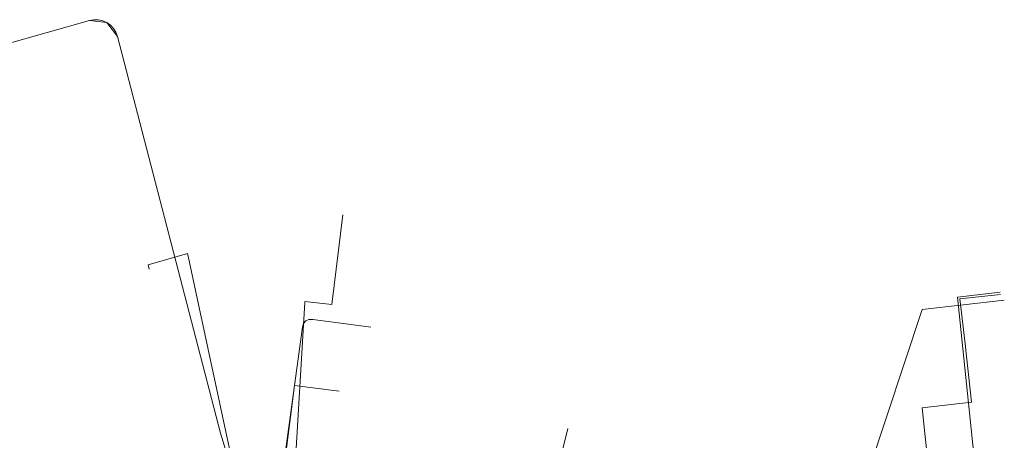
# Model space of a CAD drawing. Header units: metres. Extents: x 191553 to 192958, y 309510 to 310004.
# Tile 36 of 52: x 192048 to 192092, y 309837 to 309855. Entities that reach past the tile are written whole.
import ezdxf
from ezdxf.lldxf.tags import DXFTag

# ---------------------------------------------------------------- set-up
doc = ezdxf.new("R2010")
doc.units = ezdxf.units.M
for name, color, linetype, lineweight in [('B-WE-KL-ET_LS_ENEXIS NETBEHEER BV-G', 190, 'KL-LS-N', 18), ('B-WE-KL-ET_LS_KABELBED_ENEXIS NETBEHEER BV-G', 190, 'Continuous', 18), ('B-WE-KL-GAS_LD_OVERIG_15_ENEXIS NETBEHEER BV-G', 50, 'KL-GAS-LD-N', 18), ('B-WE-KL-GAS_LD_OVERIG_22_ENEXIS NETBEHEER BV-G', 50, 'KL-GAS-LD-N', 18), ('B-WE-KL-GAS_LD_POLYETHYLEEN PE_25_ENEXIS NETBEHEER BV-G', 50, 'KL-GAS-LD-N', 18), ('B-WE-KL-WATER_25_NV WATERLEIDINGMAATSCHAPPIJ LIMBURG-G', 170, 'KL-WATER-N', 18), ('B-WE-KL-WATER_32_NV WATERLEIDINGMAATSCHAPPIJ LIMBURG-G', 170, 'KL-WATER-N', 18), ('B-WE-KL-WATER_50_NV WATERLEIDINGMAATSCHAPPIJ LIMBURG-G', 170, 'KL-WATER-N', 18)]:
    doc.layers.add(name, color=color, linetype=linetype, lineweight=lineweight)
doc.styles.get("Standard").update_dxf_attribs({"font": 'arial.ttf'})
tags = doc.linetypes.add('KL-GAS-LD-N', pattern='A,4,-1,[69,NLCS.SHX,S=0.5,R=0,X=0,Y=0],-1,4,-1,["L",Standard,S=1,R=0,X=0.25,Y=-0.5],-2', length=13).pattern_tags.tags
tags[18] = DXFTag(74, 10)
tags = doc.linetypes.add('KL-LS-N', pattern='A,4,-1,[103,NLCS.SHX,S=0.75,R=0,X=0,Y=0],-1,4,-1,["L",Standard,S=1,R=0,X=0,Y=-0.5],-2', length=13).pattern_tags.tags
tags[18] = DXFTag(74, 10)
doc.linetypes.add('KL-WATER-N', pattern='A,7,-0.5,[168,NLCS.SHX,S=0.75,R=0,X=0.75,Y=0],-2', length=9.5)

msp = doc.modelspace()

# ---------------------------------------------------------------- linework, layer by layer
at = {"layer": 'B-WE-KL-ET_LS_ENEXIS NETBEHEER BV-G', "flags": 128}
for points in [[(192042.702, 309829.137), (192045.714, 309829.38), (192047.318, 309829.429), (192048.909, 309829.224), (192050.683, 309828.675), (192052.326, 309827.81), (192055.711, 309827.86), (192057.882, 309830.457), (192058.08, 309831.184), (192058.157, 309831.933), (192058.113, 309832.656), (192057.956, 309833.364), (192056.893, 309836.831), (192052.344, 309854.372), (192051.873, 309854.988), (192051.102, 309855.082), (192047.364, 309854.019)], [(192089.819, 309840.774), (192089.594, 309842.761), (192091.381, 309842.962)], [(192089.307, 309824.971), (192088.032, 309836.959), (192087.921, 309837.953), (192090.108, 309838.199), (192089.819, 309840.774)], [(192060.671, 309834.935), (192059.716, 309835.356), (192060.164, 309838.928), (192062.148, 309838.68)]]:
    msp.add_lwpolyline(points, dxfattribs=at)
at = {"layer": 'B-WE-KL-ET_LS_KABELBED_ENEXIS NETBEHEER BV-G', "flags": 128}
msp.add_lwpolyline([(192052.344, 309854.372), (192052.275, 309854.559), (192052.171, 309854.728), (192052.035, 309854.873), (192051.873, 309854.988), (192051.691, 309855.069), (192051.497, 309855.113), (192051.298, 309855.117), (192051.102, 309855.082)], dxfattribs=at)
at = {"layer": 'B-WE-KL-GAS_LD_OVERIG_15_ENEXIS NETBEHEER BV-G', "flags": 128}
for points in [[(192060.977, 309841.857), (192062.563, 309841.644)], [(192062.563, 309841.644), (192063.546, 309841.512)]]:
    msp.add_lwpolyline(points, dxfattribs=at)
at = {"layer": 'B-WE-KL-GAS_LD_OVERIG_22_ENEXIS NETBEHEER BV-G', "flags": 128}
for points in [[(192089.481, 309842.847), (192091.37, 309843.06)], [(192072.014, 309836.068), (192072.259, 309837.038)]]:
    msp.add_lwpolyline(points, dxfattribs=at)
at = {"layer": 'B-WE-KL-GAS_LD_POLYETHYLEEN PE_25_ENEXIS NETBEHEER BV-G', "flags": 128}
for points in [[(192091.414, 309824.231), (192089.481, 309842.847)], [(192059.362, 309833.026), (192060.527, 309841.514), (192060.575, 309841.684), (192060.667, 309841.798), (192060.8, 309841.855), (192060.977, 309841.857)]]:
    msp.add_lwpolyline(points, dxfattribs=at)
at = {"layer": 'B-WE-KL-WATER_25_NV WATERLEIDINGMAATSCHAPPIJ LIMBURG-G', "flags": 128}
msp.add_lwpolyline([(192083.166, 309827.914), (192087.928, 309842.298)], dxfattribs=at)
at = {"layer": 'B-WE-KL-WATER_32_NV WATERLEIDINGMAATSCHAPPIJ LIMBURG-G', "flags": 128}
for points in [[(192059.749, 309830.573), (192059.792, 309830.599), (192059.919, 309830.678), (192060.625, 309842.612), (192060.628, 309842.657), (192061.822, 309842.511), (192062.31, 309846.481)], [(192055.478, 309844.575), (192055.436, 309844.771), (192053.705, 309844.276), (192053.747, 309844.081)], [(192087.928, 309842.298), (192091.555, 309842.705)]]:
    msp.add_lwpolyline(points, dxfattribs=at)
at = {"layer": 'B-WE-KL-WATER_50_NV WATERLEIDINGMAATSCHAPPIJ LIMBURG-G', "flags": 128}
msp.add_lwpolyline([(192057.604, 309829.25), (192057.652, 309829.236), (192058.181, 309829.084), (192058.33, 309831.329), (192055.478, 309844.575)], dxfattribs=at)

doc.saveas('drawing.dxf')
